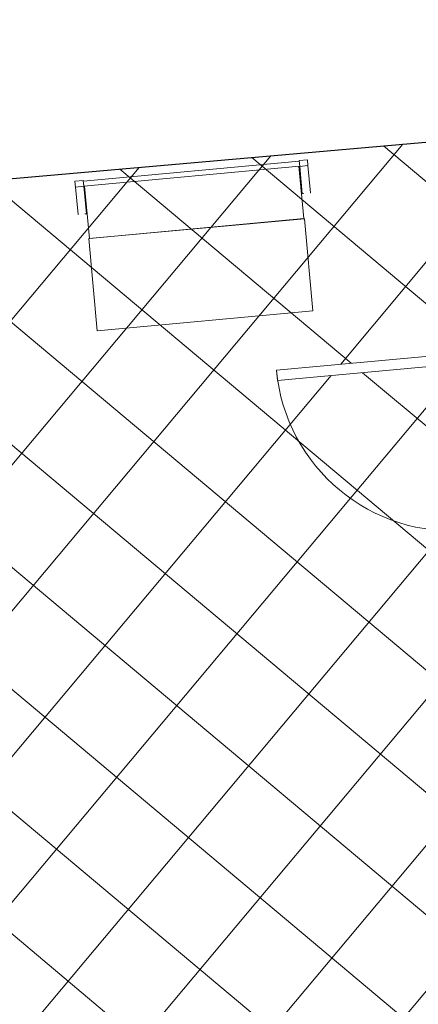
# Model space of a CAD drawing. Header units: millimetres. Extents: x 853417 to 929373, y -433185 to -369260.
# Tile 129 of 157: x 910617 to 912533, y -388005 to -383274. Entities that reach past the tile are written whole.
import ezdxf

# ---------------------------------------------------------------- set-up
doc = ezdxf.new("R2010")
doc.units = ezdxf.units.MM
for name, color, linetype, lineweight in [('I-FURN', 7, 'Continuous', 9), ('KOKO-DETL-GENF', 7, 'Continuous', 9), ('KOKO-DOOR', 7, 'Continuous', 9), ('KOKO-FLOR-PATT', 7, 'Continuous', 9), ('KOKO-WALL', 7, 'Continuous', 9), ('KOKO_WALL', 7, 'Continuous', 9)]:
    doc.layers.add(name, color=color, linetype=linetype, lineweight=lineweight)

# ---------------------------------------------------------------- blocks, each defined once
blk = doc.blocks.new('Ol_olev sisesein 23 - SS-01-3936557-1 korrus_SA_kunstihanke plaan')
at = {"layer": 'KOKO-WALL', "lineweight": 25}
blk.add_line((412717.2, 897631.9), (412578, 900111.9), dxfattribs=at)
blk = doc.blocks.new('KOKO_Single - 900 x 2100 puitprofiil-4124508-1 korrus_SA_kunstihanke plaan')
at = {"layer": 'KOKO-DOOR'}
for p, q in [((425, 905), (375, 905)), ((375, 905), (375, 55)), ((425, 55), (425, 905)), ((-425, 55), (-450, 55)), ((375, 55), (-425, 55)), ((-425, 5), (-425, 55)), ((375, 55), (425, 55)), ((450, 55), (425, 55)), ((425, 55), (425, 5)), ((-410, 5), (-425, 5)), ((-410, 5), (-367, 5)), ((-410, -35), (-410, 5)), ((-255.3, 5), (410, 5)), ((425, 5), (410, 5)), ((410, 5), (410, -35)), ((-450, -35), (-410, -35)), ((410, -35), (-410, -35)), ((410, -35), (450, -35))]:
    blk.add_line(p, q, dxfattribs=at)
blk.add_arc((425, 55), 850, 90, 180, dxfattribs=at)
blk = doc.blocks.new('Furniture_Sofas-Armchairs_NC-Nordic-Care_Freja-336-1 - Freja 336-1-5892700-1 korrus_SA_kunstihanke plaan')
at = {"layer": 'KOKO-DETL-GENF'}
for p, q in [((-561.1, 366.7), (-561.1, 338.4)), ((-521, 366.7), (-561.1, 366.7)), ((-561.1, 338.4), (-521, 338.4)), ((-561.1, 338.4), (-561.1, 206.4)), ((-521, 338.4), (-561.1, 338.4)), ((-521, 338.4), (-521, 366.7)), ((521, 363.6), (-521, 363.6)), ((-521, 339.2), (521, 339.2)), ((-521, 206.4), (-521, 338.4)), ((-517.1, 339.2), (-517.1, 86.6)), ((517.6, 86.6), (517.6, 339.2)), ((521, 366.7), (561.1, 366.7)), ((521, 338.4), (521, 366.7)), ((561.1, 338.4), (521, 338.4)), ((521, 338.4), (561.1, 338.4)), ((521, 206.4), (521, 338.4)), ((561.1, 366.7), (561.1, 338.4)), ((561.1, 338.4), (561.1, 206.4)), ((-561.1, 206.4), (-559.4, 206.4)), ((-528.4, 206.4), (-521, 206.4)), ((528.4, 206.4), (521, 206.4)), ((561.1, 206.4), (559.4, 206.4)), ((-520.7, 85.9), (-520.7, -359.2)), ((520.8, 85.9), (-520.7, 85.9)), ((-517.1, 86.6), (517.6, 86.6)), ((520.8, -359.2), (520.8, 85.9)), ((-520.7, -359.2), (520.8, -359.2))]:
    blk.add_line(p, q, dxfattribs=at)

msp = doc.modelspace()

# ---------------------------------------------------------------- hatches: boundary and pattern name
at = {"layer": 'KOKO-FLOR-PATT', "true_color": 0x800000}
h = msp.add_hatch(dxfattribs=at)
h.set_pattern_fill('FP_80', color=16, style=0, pattern_type=2)
h.set_pattern_definition([(320.029, (910448.2, -386970.7), (289.08, 344.866), []), (50.029, (910448.2, -386970.7), (-344.866, 289.08), [])])
h.paths.add_polyline_path([(908301.6, -390562.5), (908302.5, -390562.5), (908301.9, -390562.1)], flags=0)
h.paths.add_polyline_path([(908304.9, -390562.3), (908318.8, -390561), (908315.9, -390538.5), (908308.1, -390551.6)], flags=0)
h.paths.add_polyline_path([(908327.7, -390560.3), (910743.1, -390347.7), (910744.9, -390357.5), (911782.9, -390262.6), (911781.7, -390249.1), (913146.4, -390128), (913136.2, -390013.5), (912320.5, -390088.1), (912316, -390038.3), (913131.8, -389963.6), (912684.5, -384931.8), (911855.7, -385007.6), (911851.2, -384957.8), (912679.9, -384880.4), (912677.9, -384857.1), (912675.4, -384856.8), (912584.3, -383861.2), (912584.3, -383860.9), (910259.4, -384065.5), (910193.9, -383274), (909142.4, -383361), (909208.4, -384158), (907753.7, -384286.5), (907761.4, -384370.4), (907755.5, -384364.6), (907830.1, -385212.7), (907826.8, -385213), (907963.7, -386768.9), (907967.1, -386768.6), (908167.2, -389042.9), (908234.1, -389056.4), (908360.8, -390462.7), (908324.7, -390527.5), (908325.3, -390534.6)], flags=0)

# ---------------------------------------------------------------- block references
at = {"layer": 'I-FURN', "rotation": 5.274796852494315}
msp.add_blockref('Furniture_Sofas-Armchairs_NC-Nordic-Care_Freja-336-1 - Freja 336-1-5892700-1 korrus_SA_kunstihanke plaan', (911474.9, -384363.7), dxfattribs=at)
at = {"layer": 'KOKO-DOOR', "rotation": 95.22705674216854}
msp.add_blockref('KOKO_Single - 900 x 2100 puitprofiil-4124508-1 korrus_SA_kunstihanke plaan', (912791.1, -385298.6), dxfattribs=at)
at = {"layer": 'KOKO_WALL', "rotation": 271.815909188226}
msp.add_blockref('Ol_olev sisesein 23 - SS-01-3936557-1 korrus_SA_kunstihanke plaan', (0, 0), dxfattribs=at)

doc.saveas('drawing.dxf')
